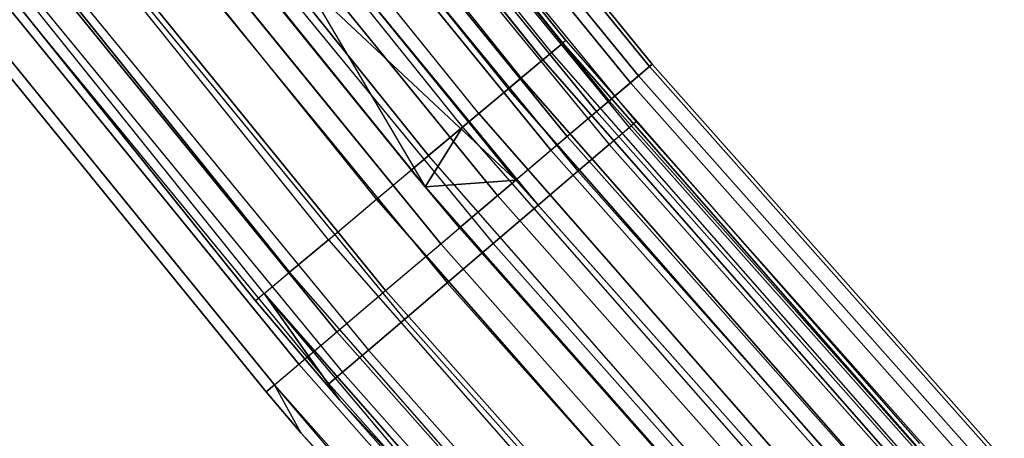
# Model space of a CAD drawing. Extents: x -175 to 175, y -175 to 175.
# Tile 30 of 130: x -98.08 to -88.38, y -81.7 to -77.58. Entities that reach past the tile are written whole.
import ezdxf

# ---------------------------------------------------------------- set-up
doc = ezdxf.new("R2010")
doc.units = 0
doc.header["$LTSCALE"] = 25.4
doc.layers.get('0').update_dxf_attribs({"linetype": 'CONTINUOUS'})

# ---------------------------------------------------------------- blocks, each defined once
blk = doc.blocks.new('SANTANA_PODLOGOWA_STL')
at = {"color": 0}
for p, q in [((-96.0057, -73.6678, 248.7203), (-92.701, -77.7854, 248.7203)), ((-96.0057, -73.6678, 248.7203), (-92.701, -77.7854, 248.7203)), ((-92.701, -77.7854, 2.2724), (-96.0057, -73.6678, 2.2724)), ((-92.701, -77.7854, 2.2724), (-96.0057, -73.6678, 2.2724)), ((-96.0355, -73.6907, 248.0513), (-92.7298, -77.8095, 248.0513)), ((-96.0355, -73.6907, 248.0513), (-92.7298, -77.8095, 248.0513)), ((-92.7298, -77.8095, 2.9414), (-96.0355, -73.6907, 2.9414)), ((-92.7298, -77.8095, 2.9414), (-96.0355, -73.6907, 2.9414)), ((-96.239, -73.8467, 247.4323), (-92.9262, -77.9743, 247.4323)), ((-96.239, -73.8467, 247.4323), (-92.9262, -77.9743, 247.4323)), ((-92.9262, -77.9743, 3.5604), (-96.239, -73.8467, 3.5604)), ((-92.9262, -77.9743, 3.5604), (-96.239, -73.8467, 3.5604)), ((-96.1529, -73.7807, 249.3641), (-92.8431, -77.9046, 249.3641)), ((-96.1529, -73.7807, 249.3641), (-92.8431, -77.9046, 249.3641)), ((-96.1529, -73.7807, 1.6286), (-92.8431, -77.9046, 1.6286)), ((-96.1529, -73.7807, 1.6286), (-92.8431, -77.9046, 1.6286)), ((-96.4605, -74.0167, 249.9106), (-93.1401, -78.1538, 249.9106)), ((-96.4605, -74.0167, 249.9106), (-93.1401, -78.1538, 249.9106)), ((-96.4605, -74.0167, 1.0821), (-93.1401, -78.1538, 1.0821)), ((-96.4605, -74.0167, 1.0821), (-93.1401, -78.1538, 1.0821)), ((-95.1715, -73.9879, 248.9841), (-91.8771, -78.0411, 248.9841)), ((-95.1715, -73.9879, 248.9841), (-91.8771, -78.0411, 248.9841)), ((-91.8771, -78.0411, 2.0086), (-95.1715, -73.9879, 2.0086)), ((-91.8771, -78.0411, 2.0086), (-95.1715, -73.9879, 2.0086)), ((-95.1431, -73.9658, 248.2513), (-91.8497, -78.0178, 248.2513)), ((-95.1431, -73.9658, 248.2513), (-91.8497, -78.0178, 248.2513)), ((-91.8497, -78.0178, 2.7414), (-95.1431, -73.9658, 2.7414)), ((-91.8497, -78.0178, 2.7414), (-95.1431, -73.9658, 2.7414)), ((-96.5932, -74.1185, 246.9327), (-93.2682, -78.2613, 246.9327)), ((-96.5932, -74.1185, 246.9327), (-93.2682, -78.2613, 246.9327)), ((-96.5932, -74.1185, 4.06), (-93.2682, -78.2613, 4.06)), ((-96.5932, -74.1185, 4.06), (-93.2682, -78.2613, 4.06)), ((-95.3667, -74.1396, 249.6749), (-92.0655, -78.2011, 249.6749)), ((-95.3667, -74.1396, 249.6749), (-92.0655, -78.2011, 249.6749)), ((-92.0655, -78.2011, 1.3179), (-95.3667, -74.1396, 1.3179)), ((-92.0655, -78.2011, 1.3179), (-95.3667, -74.1396, 1.3179)), ((-95.2839, -74.0752, 247.5396), (-91.9856, -78.1332, 247.5396)), ((-95.2839, -74.0752, 247.5396), (-91.9856, -78.1332, 247.5396)), ((-91.9856, -78.1332, 3.4531), (-95.2839, -74.0752, 3.4531)), ((-91.9856, -78.1332, 3.4531), (-95.2839, -74.0752, 3.4531)), ((-95.5816, -74.3067, 246.9104), (-92.273, -78.3774, 246.9104)), ((-95.5816, -74.3067, 246.9104), (-92.273, -78.3774, 246.9104)), ((-92.273, -78.3774, 4.0823), (-95.5816, -74.3067, 4.0823)), ((-92.273, -78.3774, 4.0823), (-95.5816, -74.3067, 4.0823)), ((-93.5587, -78.5051, 250.2983), (-96.894, -74.3494, 250.2983)), ((-93.5587, -78.5051, 250.2983), (-96.894, -74.3494, 250.2983)), ((-93.5587, -78.5051, 0.6944), (-96.894, -74.3494, 0.6944)), ((-93.5587, -78.5051, 0.6944), (-96.894, -74.3494, 0.6944)), ((-95.7117, -74.4078, 250.2641), (-92.3986, -78.4841, 250.2641)), ((-95.7117, -74.4078, 250.2641), (-92.3986, -78.4841, 250.2641)), ((-92.3986, -78.4841, 0.7286), (-95.7117, -74.4078, 0.7286)), ((-92.3986, -78.4841, 0.7286), (-95.7117, -74.4078, 0.7286)), ((-97.0584, -74.4755, 246.6086), (-93.7174, -78.6383, 246.6086)), ((-97.0584, -74.4755, 246.6086), (-93.7174, -78.6383, 246.6086)), ((-97.0584, -74.4755, 4.3841), (-93.7174, -78.6383, 4.3841)), ((-97.0584, -74.4755, 4.3841), (-93.7174, -78.6383, 4.3841)), ((-96.0108, -74.6403, 246.4177), (-92.6873, -78.7293, 246.4177)), ((-96.0108, -74.6403, 246.4177), (-92.6873, -78.7293, 246.4177)), ((-92.6873, -78.7293, 4.575), (-96.0108, -74.6403, 4.575)), ((-92.6873, -78.7293, 4.575), (-96.0108, -74.6403, 4.575)), ((-97.4048, -74.7413, 250.4838), (-94.0519, -78.9189, 250.4838)), ((-97.4048, -74.7413, 250.4838), (-94.0519, -78.9189, 250.4838)), ((-94.0519, -78.9189, 0.5089), (-97.4048, -74.7413, 0.5089)), ((-94.0519, -78.9189, 0.5089), (-97.4048, -74.7413, 0.5089)), ((-96.1769, -74.7695, 250.7012), (-92.8477, -78.8656, 250.7012)), ((-96.1769, -74.7695, 250.7012), (-92.8477, -78.8656, 250.7012)), ((-92.8477, -78.8656, 0.2916), (-96.1769, -74.7695, 0.2916)), ((-92.8477, -78.8656, 0.2916), (-96.1769, -74.7695, 0.2916)), ((-97.5825, -74.8777, 246.4964), (-94.2235, -79.0629, 246.4964)), ((-97.5825, -74.8777, 246.4964), (-94.2235, -79.0629, 246.4964)), ((-97.5825, -74.8777, 4.4964), (-94.0867, -79.2256, 4.9964)), ((-97.5825, -74.8777, 4.4964), (-94.0867, -79.2256, 4.9964)), ((-97.5825, -74.8777, 4.4964), (-94.2235, -79.0629, 4.4964)), ((-97.5825, -74.8777, 4.4964), (-94.2235, -79.0629, 4.4964)), ((-92.0091, -78.5832, 248.4964), (-95.0233, -74.9104, 248.4964)), ((-92.0091, -78.5832, 248.4964), (-95.0233, -74.9104, 248.4964)), ((-92.0091, -78.5832, 2.4964), (-95.0233, -74.9104, 2.4964)), ((-92.0091, -78.5832, 2.4964), (-95.0233, -74.9104, 2.4964)), ((-95.0931, -74.9654, 249.0859), (-92.0767, -78.6409, 249.0859)), ((-95.0931, -74.9654, 249.0859), (-92.0767, -78.6409, 249.0859)), ((-95.0931, -74.9654, 247.9068), (-92.0767, -78.6409, 247.9068)), ((-95.0931, -74.9654, 247.9068), (-92.0767, -78.6409, 247.9068)), ((-95.0931, -74.9654, 3.0859), (-92.0767, -78.6409, 3.0859)), ((-95.0931, -74.9654, 3.0859), (-92.0767, -78.6409, 3.0859)), ((-95.0931, -74.9654, 1.9068), (-92.0767, -78.6409, 1.9068)), ((-95.0931, -74.9654, 1.9068), (-92.0767, -78.6409, 1.9068)), ((-96.5344, -75.0474, 246.104), (-94.0867, -79.2256, 245.9964)), ((-96.5344, -75.0474, 246.104), (-94.0867, -79.2256, 245.9964)), ((-96.5344, -75.0474, 246.104), (-93.1928, -79.1587, 246.104)), ((-96.5344, -75.0474, 246.104), (-93.1928, -79.1587, 246.104)), ((-93.1928, -79.1587, 4.8887), (-96.5344, -75.0474, 4.8887)), ((-93.1928, -79.1587, 4.8887), (-96.5344, -75.0474, 4.8887)), ((-94.5644, -79.3489, 250.4462), (-97.9355, -75.1486, 250.4462)), ((-94.5644, -79.3489, 250.4462), (-97.9355, -75.1486, 250.4462)), ((-94.5644, -79.3489, 0.5465), (-97.9355, -75.1486, 0.5465)), ((-94.5644, -79.3489, 0.5465), (-97.9355, -75.1486, 0.5465)), ((-96.7223, -75.1935, 250.9483), (-93.3742, -79.3128, 250.9483)), ((-96.7223, -75.1935, 250.9483), (-93.3742, -79.3128, 250.9483)), ((-93.3742, -79.3128, 0.0444), (-96.7223, -75.1935, 0.0444)), ((-93.3742, -79.3128, 0.0444), (-96.7223, -75.1935, 0.0444)), ((-95.2963, -75.1255, 249.623), (-92.2734, -78.8089, 249.623)), ((-95.2963, -75.1255, 249.623), (-92.2734, -78.8089, 249.623)), ((-95.2963, -75.1255, 247.3697), (-92.2734, -78.8089, 247.3697)), ((-95.2963, -75.1255, 247.3697), (-92.2734, -78.8089, 247.3697)), ((-95.2963, -75.1255, 3.623), (-92.2734, -78.8089, 3.623)), ((-95.2963, -75.1255, 3.623), (-92.2734, -78.8089, 3.623)), ((-95.2963, -75.1255, 1.3697), (-92.2734, -78.8089, 1.3697)), ((-95.2963, -75.1255, 1.3697), (-92.2734, -78.8089, 1.3697)), ((-95.6147, -75.3766, 250.06), (-92.5817, -79.0723, 250.06)), ((-95.6147, -75.3766, 250.06), (-92.5817, -79.0723, 250.06)), ((-95.6147, -75.3766, 246.9327), (-92.5817, -79.0723, 246.9327)), ((-95.6147, -75.3766, 246.9327), (-92.5817, -79.0723, 246.9327)), ((-95.6147, -75.3766, 4.06), (-92.5817, -79.0723, 4.06)), ((-95.6147, -75.3766, 4.06), (-92.5817, -79.0723, 4.06)), ((-95.6147, -75.3766, 0.9327), (-92.5817, -79.0723, 0.9327)), ((-95.6147, -75.3766, 0.9327), (-92.5817, -79.0723, 0.9327)), ((-97.1073, -75.4928, 245.9964), (-94.2235, -79.0629, 246.4964)), ((-97.1073, -75.4928, 245.9964), (-94.2235, -79.0629, 246.4964)), ((-97.1073, -75.4928, 245.9964), (-94.0867, -79.2256, 245.9964)), ((-97.1073, -75.4928, 245.9964), (-94.0867, -79.2256, 245.9964)), ((-93.1928, -79.1587, 4.8887), (-97.1073, -75.4928, 4.9964)), ((-97.1073, -75.4928, 4.9964), (-94.0867, -79.2256, 4.9964)), ((-93.1928, -79.1587, 4.8887), (-97.1073, -75.4928, 4.9964)), ((-97.1073, -75.4928, 4.9964), (-94.0867, -79.2256, 4.9964)), ((-95.0386, -79.7468, 250.1898), (-98.4266, -75.5254, 250.1898)), ((-95.0386, -79.7468, 250.1898), (-98.4266, -75.5254, 250.1898)), ((-95.0386, -79.7468, 0.8029), (-98.4266, -75.5254, 0.8029)), ((-95.0386, -79.7468, 0.8029), (-98.4266, -75.5254, 0.8029)), ((-97.3008, -75.6432, 250.9843), (-93.9327, -79.7871, 250.9843)), ((-97.3008, -75.6432, 250.9843), (-93.9327, -79.7871, 250.9843)), ((-93.9327, -79.7871, 0.0084), (-97.3008, -75.6432, 0.0084)), ((-93.9327, -79.7871, 0.0084), (-97.3008, -75.6432, 0.0084)), ((-96.0202, -75.6962, 250.3581), (-92.9743, -79.4076, 250.3581)), ((-96.0202, -75.6962, 250.3581), (-92.9743, -79.4076, 250.3581)), ((-96.0202, -75.6962, 246.6346), (-92.9743, -79.4076, 246.6346)), ((-96.0202, -75.6962, 246.6346), (-92.9743, -79.4076, 246.6346)), ((-96.0202, -75.6962, 4.3581), (-92.9743, -79.4076, 4.3581)), ((-96.0202, -75.6962, 4.3581), (-92.9743, -79.4076, 4.3581)), ((-96.0202, -75.6962, 0.6346), (-92.9743, -79.4076, 0.6346)), ((-96.0202, -75.6962, 0.6346), (-92.9743, -79.4076, 0.6346)), ((-95.4213, -80.068, 249.7433), (-98.823, -75.8296, 249.7433)), ((-95.4213, -80.068, 249.7433), (-98.823, -75.8296, 249.7433)), ((-98.823, -75.8296, 1.2494), (-95.4213, -80.068, 1.2494)), ((-98.823, -75.8296, 1.2494), (-95.4213, -80.068, 1.2494)), ((-95.6696, -80.2763, 249.1569), (-99.0801, -76.0269, 249.1569)), ((-95.6696, -80.2763, 249.1569), (-99.0801, -76.0269, 249.1569)), ((-95.6696, -80.2763, 1.8358), (-99.0801, -76.0269, 1.8358)), ((-95.6696, -80.2763, 1.8358), (-99.0801, -76.0269, 1.8358)), ((-97.8627, -76.08, 250.8061), (-94.4751, -80.2479, 250.8061)), ((-97.8627, -76.08, 250.8061), (-94.4751, -80.2479, 250.8061)), ((-94.4751, -80.2479, 0.1867), (-97.8627, -76.08, 0.1867)), ((-94.4751, -80.2479, 0.1867), (-97.8627, -76.08, 0.1867)), ((-96.4766, -76.056, 250.4908), (-93.4163, -79.785, 250.4908)), ((-96.4766, -76.056, 250.4908), (-93.4163, -79.785, 250.4908)), ((-96.4766, -76.056, 246.502), (-93.4163, -79.785, 246.502)), ((-96.4766, -76.056, 246.502), (-93.4163, -79.785, 246.502)), ((-96.4766, -76.056, 4.4908), (-93.4163, -79.785, 4.4908)), ((-96.4766, -76.056, 4.4908), (-93.4163, -79.785, 4.4908)), ((-96.4766, -76.056, 0.5019), (-93.4163, -79.785, 0.5019)), ((-96.4766, -76.056, 0.5019), (-93.4163, -79.785, 0.5019)), ((-99.1692, -76.0952, 248.4964), (-95.7556, -80.3485, 248.4964)), ((-95.7556, -80.3485, 2.4963), (-99.1692, -76.0952, 2.4963)), ((-99.1692, -76.0952, 248.4964), (-95.7556, -80.3485, 248.4964)), ((-95.7556, -80.3485, 2.4963), (-99.1692, -76.0952, 2.4963)), ((-98.3595, -76.4662, 250.4289), (-94.9547, -80.6553, 250.4289)), ((-98.3595, -76.4662, 250.4289), (-94.9547, -80.6553, 250.4289)), ((-94.9547, -80.6553, 0.5638), (-98.3595, -76.4662, 0.5638)), ((-94.9547, -80.6553, 0.5638), (-98.3595, -76.4662, 0.5638)), ((-96.9435, -76.4241, 250.4462), (-93.8683, -80.1711, 250.4462)), ((-96.9435, -76.4241, 250.4462), (-93.8683, -80.1711, 250.4462)), ((-96.9435, -76.4241, 246.5465), (-93.8683, -80.1711, 246.5465)), ((-96.9435, -76.4241, 246.5465), (-93.8683, -80.1711, 246.5465)), ((-96.9435, -76.4241, 4.4462), (-93.8683, -80.1711, 4.4462)), ((-96.9435, -76.4241, 4.4462), (-93.8683, -80.1711, 4.4462)), ((-96.9435, -76.4241, 0.5465), (-93.8683, -80.1711, 0.5465)), ((-96.9435, -76.4241, 0.5465), (-93.8683, -80.1711, 0.5465)), ((-98.7484, -76.7686, 249.8853), (-95.3302, -80.9742, 249.8853)), ((-98.7484, -76.7686, 249.8853), (-95.3302, -80.9742, 249.8853)), ((-95.3302, -80.9742, 1.1074), (-98.7484, -76.7686, 1.1074)), ((-95.3302, -80.9742, 1.1074), (-98.7484, -76.7686, 1.1074)), ((-97.3793, -76.7677, 250.2284), (-94.2903, -80.5316, 250.2284)), ((-97.3793, -76.7677, 250.2284), (-94.2903, -80.5316, 250.2284)), ((-97.3793, -76.7677, 246.7643), (-94.2903, -80.5316, 246.7643)), ((-97.3793, -76.7677, 246.7643), (-94.2903, -80.5316, 246.7643)), ((-97.3793, -76.7677, 4.2284), (-94.2903, -80.5316, 4.2284)), ((-97.3793, -76.7677, 4.2284), (-94.2903, -80.5316, 4.2284)), ((-97.3793, -76.7677, 0.7643), (-94.2903, -80.5316, 0.7643)), ((-97.3793, -76.7677, 0.7643), (-94.2903, -80.5316, 0.7643)), ((-98.9961, -76.9611, 249.2221), (-95.5693, -81.1773, 249.2221)), ((-98.9961, -76.9611, 249.2221), (-95.5693, -81.1773, 249.2221)), ((-95.5693, -81.1773, 1.7706), (-98.9961, -76.9611, 1.7706)), ((-95.5693, -81.1773, 1.7706), (-98.9961, -76.9611, 1.7706)), ((-99.0811, -77.0272, 2.4963), (-95.6513, -81.247, 2.4963)), ((-95.6513, -81.247, 248.4964), (-99.0811, -77.0272, 248.4964)), ((-95.6513, -81.247, 248.4964), (-99.0811, -77.0272, 248.4964)), ((-99.0811, -77.0272, 2.4963), (-95.6513, -81.247, 2.4963)), ((-97.7453, -77.0562, 249.8567), (-94.6448, -80.8343, 249.8567)), ((-97.7453, -77.0562, 249.8567), (-94.6448, -80.8343, 249.8567)), ((-97.7453, -77.0562, 247.136), (-94.6448, -80.8343, 247.136)), ((-97.7453, -77.0562, 247.136), (-94.6448, -80.8343, 247.136)), ((-97.7453, -77.0562, 3.8567), (-94.6448, -80.8343, 3.8567)), ((-97.7453, -77.0562, 3.8567), (-94.6448, -80.8343, 3.8567)), ((-97.7453, -77.0562, 1.136), (-94.6448, -80.8343, 1.136)), ((-97.7453, -77.0562, 1.136), (-94.6448, -80.8343, 1.136)), ((-98.0091, -77.2641, 249.3641), (-94.9001, -81.0524, 249.3641)), ((-98.0091, -77.2641, 249.3641), (-94.9001, -81.0524, 249.3641)), ((-98.0091, -77.2641, 247.6286), (-94.9001, -81.0524, 247.6286)), ((-98.0091, -77.2641, 247.6286), (-94.9001, -81.0524, 247.6286)), ((-98.0091, -77.2641, 3.3641), (-94.9001, -81.0524, 3.3641)), ((-98.0091, -77.2641, 3.3641), (-94.9001, -81.0524, 3.3641)), ((-98.0091, -77.2641, 1.6286), (-94.9001, -81.0524, 1.6286)), ((-98.0091, -77.2641, 1.6286), (-94.9001, -81.0524, 1.6286)), ((-98.1471, -77.3729, 248.7944), (-95.0338, -81.1665, 248.7944)), ((-98.1471, -77.3729, 248.1983), (-95.0338, -81.1665, 248.1983)), ((-98.1471, -77.3729, 248.7944), (-95.0338, -81.1665, 248.7944)), ((-98.1471, -77.3729, 248.1983), (-95.0338, -81.1665, 248.1983)), ((-98.1471, -77.3729, 2.7944), (-95.0338, -81.1665, 2.7944)), ((-98.1471, -77.3729, 2.1983), (-95.0338, -81.1665, 2.1983)), ((-98.1471, -77.3729, 2.7944), (-95.0338, -81.1665, 2.7944)), ((-98.1471, -77.3729, 2.1983), (-95.0338, -81.1665, 2.1983)), ((-92.9262, -77.9743, 247.4323), (-92.7298, -77.8095, 248.0513)), ((-92.9262, -77.9743, 247.4323), (-92.7298, -77.8095, 248.0513)), ((-92.7298, -77.8095, 2.9414), (-92.9262, -77.9743, 3.5604)), ((-92.7298, -77.8095, 2.9414), (-92.9262, -77.9743, 3.5604)), ((-92.701, -77.7854, 248.7203), (-92.8431, -77.9046, 249.3641)), ((-92.701, -77.7854, 248.7203), (-92.8431, -77.9046, 249.3641)), ((-92.701, -77.7854, 2.2724), (-92.8431, -77.9046, 1.6286)), ((-92.701, -77.7854, 2.2724), (-92.8431, -77.9046, 1.6286)), ((-92.7298, -77.8095, 248.0513), (-92.701, -77.7854, 248.7203)), ((-92.7298, -77.8095, 248.0513), (-92.701, -77.7854, 248.7203)), ((-92.701, -77.7854, 2.2724), (-92.7298, -77.8095, 2.9414)), ((-92.701, -77.7854, 2.2724), (-92.7298, -77.8095, 2.9414)), ((-92.7298, -77.8095, 248.0513), (-89.2475, -81.7803, 248.0513)), ((-92.7298, -77.8095, 248.0513), (-89.2475, -81.7803, 248.0513)), ((-89.2475, -81.7803, 2.9414), (-92.7298, -77.8095, 2.9414)), ((-89.2475, -81.7803, 2.9414), (-92.7298, -77.8095, 2.9414)), ((-92.701, -77.7854, 248.7203), (-89.2198, -81.7549, 248.7203)), ((-92.701, -77.7854, 248.7203), (-89.2198, -81.7549, 248.7203)), ((-92.701, -77.7854, 2.2724), (-89.2198, -81.7549, 2.2724)), ((-92.701, -77.7854, 2.2724), (-89.2198, -81.7549, 2.2724)), ((-92.8431, -77.9046, 249.3641), (-93.1401, -78.1538, 249.9106)), ((-92.8431, -77.9046, 249.3641), (-93.1401, -78.1538, 249.9106)), ((-92.8431, -77.9046, 1.6286), (-93.1401, -78.1538, 1.0821)), ((-92.8431, -77.9046, 1.6286), (-93.1401, -78.1538, 1.0821)), ((-92.8431, -77.9046, 249.3641), (-89.3566, -81.8802, 249.3641)), ((-92.8431, -77.9046, 249.3641), (-89.3566, -81.8802, 249.3641)), ((-92.8431, -77.9046, 1.6286), (-89.3566, -81.8802, 1.6286)), ((-92.8431, -77.9046, 1.6286), (-89.3566, -81.8802, 1.6286)), ((-93.2682, -78.2613, 246.9327), (-92.9262, -77.9743, 247.4323)), ((-93.2682, -78.2613, 246.9327), (-92.9262, -77.9743, 247.4323)), ((-92.9262, -77.9743, 3.5604), (-93.2682, -78.2613, 4.06)), ((-92.9262, -77.9743, 3.5604), (-93.2682, -78.2613, 4.06)), ((-92.9262, -77.9743, 247.4323), (-89.4366, -81.9535, 247.4323)), ((-92.9262, -77.9743, 247.4323), (-89.4366, -81.9535, 247.4323)), ((-89.4366, -81.9535, 3.5604), (-92.9262, -77.9743, 3.5604)), ((-89.4366, -81.9535, 3.5604), (-92.9262, -77.9743, 3.5604)), ((-91.8497, -78.0178, 248.2513), (-91.9856, -78.1332, 247.5396)), ((-91.8497, -78.0178, 248.2513), (-91.9856, -78.1332, 247.5396)), ((-91.8497, -78.0178, 2.7414), (-91.9856, -78.1332, 3.4531)), ((-91.8497, -78.0178, 2.7414), (-91.9856, -78.1332, 3.4531)), ((-91.8771, -78.0411, 248.9841), (-91.8497, -78.0178, 248.2513)), ((-91.8771, -78.0411, 248.9841), (-91.8497, -78.0178, 248.2513)), ((-91.8771, -78.0411, 2.0086), (-91.8497, -78.0178, 2.7414)), ((-91.8771, -78.0411, 2.0086), (-91.8497, -78.0178, 2.7414)), ((-88.3838, -81.9234, 248.2513), (-91.8497, -78.0178, 248.2513)), ((-88.3838, -81.9234, 248.2513), (-91.8497, -78.0178, 248.2513)), ((-88.3838, -81.9234, 2.7414), (-91.8497, -78.0178, 2.7414)), ((-88.3838, -81.9234, 2.7414), (-91.8497, -78.0178, 2.7414)), ((-92.0655, -78.2011, 249.6749), (-91.8771, -78.0411, 248.9841)), ((-92.0655, -78.2011, 249.6749), (-91.8771, -78.0411, 248.9841)), ((-92.0655, -78.2011, 1.3179), (-91.8771, -78.0411, 2.0086)), ((-92.0655, -78.2011, 1.3179), (-91.8771, -78.0411, 2.0086)), ((-88.4102, -81.9479, 248.9841), (-91.8771, -78.0411, 248.9841)), ((-88.4102, -81.9479, 248.9841), (-91.8771, -78.0411, 248.9841)), ((-88.4102, -81.9479, 2.0086), (-91.8771, -78.0411, 2.0086)), ((-88.4102, -81.9479, 2.0086), (-91.8771, -78.0411, 2.0086)), ((-93.1401, -78.1538, 249.9106), (-93.5587, -78.5051, 250.2983)), ((-93.1401, -78.1538, 249.9106), (-93.5587, -78.5051, 250.2983)), ((-93.5587, -78.5051, 0.6944), (-93.1401, -78.1538, 1.0821)), ((-93.5587, -78.5051, 0.6944), (-93.1401, -78.1538, 1.0821)), ((-93.1401, -78.1538, 249.9106), (-89.6424, -82.1422, 249.9106)), ((-93.1401, -78.1538, 249.9106), (-89.6424, -82.1422, 249.9106)), ((-89.6424, -82.1422, 1.0821), (-93.1401, -78.1538, 1.0821)), ((-89.6424, -82.1422, 1.0821), (-93.1401, -78.1538, 1.0821)), ((-92.3986, -78.4841, 250.2641), (-92.0655, -78.2011, 249.6749)), ((-92.3986, -78.4841, 250.2641), (-92.0655, -78.2011, 249.6749)), ((-92.3986, -78.4841, 0.7286), (-92.0655, -78.2011, 1.3179)), ((-92.3986, -78.4841, 0.7286), (-92.0655, -78.2011, 1.3179)), ((-91.9856, -78.1332, 247.5396), (-92.273, -78.3774, 246.9104)), ((-91.9856, -78.1332, 247.5396), (-92.273, -78.3774, 246.9104)), ((-91.9856, -78.1332, 3.4531), (-92.273, -78.3774, 4.0823)), ((-91.9856, -78.1332, 3.4531), (-92.273, -78.3774, 4.0823)), ((-88.5915, -82.1159, 249.6749), (-92.0655, -78.2011, 249.6749)), ((-88.5915, -82.1159, 249.6749), (-92.0655, -78.2011, 249.6749)), ((-88.5915, -82.1159, 1.3179), (-92.0655, -78.2011, 1.3179)), ((-88.5915, -82.1159, 1.3179), (-92.0655, -78.2011, 1.3179)), ((-88.5146, -82.0446, 247.5396), (-91.9856, -78.1332, 247.5396)), ((-88.5146, -82.0446, 247.5396), (-91.9856, -78.1332, 247.5396)), ((-88.5146, -82.0446, 3.4531), (-91.9856, -78.1332, 3.4531)), ((-88.5146, -82.0446, 3.4531), (-91.9856, -78.1332, 3.4531)), ((-93.7174, -78.6383, 246.6086), (-93.2682, -78.2613, 246.9327)), ((-93.7174, -78.6383, 246.6086), (-93.2682, -78.2613, 246.9327)), ((-93.7174, -78.6383, 4.3841), (-93.2682, -78.2613, 4.06)), ((-93.7174, -78.6383, 4.3841), (-93.2682, -78.2613, 4.06)), ((-93.2682, -78.2613, 246.9327), (-89.7657, -82.2551, 246.9327)), ((-93.2682, -78.2613, 246.9327), (-89.7657, -82.2551, 246.9327)), ((-89.7657, -82.2551, 4.06), (-93.2682, -78.2613, 4.06)), ((-89.7657, -82.2551, 4.06), (-93.2682, -78.2613, 4.06)), ((-92.273, -78.3774, 246.9104), (-92.6873, -78.7293, 246.4177)), ((-92.273, -78.3774, 246.9104), (-92.6873, -78.7293, 246.4177)), ((-92.273, -78.3774, 4.0823), (-92.6873, -78.7293, 4.575)), ((-92.273, -78.3774, 4.0823), (-92.6873, -78.7293, 4.575)), ((-88.7912, -82.301, 246.9104), (-92.273, -78.3774, 246.9104)), ((-88.7912, -82.301, 246.9104), (-92.273, -78.3774, 246.9104)), ((-88.7912, -82.301, 4.0823), (-92.273, -78.3774, 4.0823)), ((-88.7912, -82.301, 4.0823), (-92.273, -78.3774, 4.0823)), ((-93.5587, -78.5051, 250.2983), (-94.0519, -78.9189, 250.4838)), ((-93.5587, -78.5051, 250.2983), (-94.0519, -78.9189, 250.4838)), ((-94.0519, -78.9189, 0.5089), (-93.5587, -78.5051, 0.6944)), ((-94.0519, -78.9189, 0.5089), (-93.5587, -78.5051, 0.6944)), ((-93.5587, -78.5051, 250.2983), (-90.0453, -82.5113, 250.2983)), ((-93.5587, -78.5051, 250.2983), (-90.0453, -82.5113, 250.2983)), ((-90.0453, -82.5113, 0.6944), (-93.5587, -78.5051, 0.6944)), ((-90.0453, -82.5113, 0.6944), (-93.5587, -78.5051, 0.6944)), ((-92.8477, -78.8656, 250.7012), (-92.3986, -78.4841, 250.2641)), ((-92.8477, -78.8656, 250.7012), (-92.3986, -78.4841, 250.2641)), ((-92.8477, -78.8656, 0.2916), (-92.3986, -78.4841, 0.7286)), ((-92.8477, -78.8656, 0.2916), (-92.3986, -78.4841, 0.7286)), ((-88.912, -82.413, 250.2641), (-92.3986, -78.4841, 250.2641)), ((-88.912, -82.413, 250.2641), (-92.3986, -78.4841, 250.2641)), ((-88.912, -82.413, 0.7286), (-92.3986, -78.4841, 0.7286)), ((-88.912, -82.413, 0.7286), (-92.3986, -78.4841, 0.7286)), ((-92.0767, -78.6409, 249.0859), (-92.0091, -78.5832, 248.4964)), ((-92.0767, -78.6409, 249.0859), (-92.0091, -78.5832, 248.4964)), ((-92.0767, -78.6409, 247.9068), (-92.0091, -78.5832, 248.4964)), ((-92.0767, -78.6409, 247.9068), (-92.0091, -78.5832, 248.4964)), ((-92.0767, -78.6409, 3.0859), (-92.0091, -78.5832, 2.4964)), ((-92.0767, -78.6409, 3.0859), (-92.0091, -78.5832, 2.4964)), ((-92.0767, -78.6409, 1.9068), (-92.0091, -78.5832, 2.4964)), ((-92.0767, -78.6409, 1.9068), (-92.0091, -78.5832, 2.4964)), ((-88.853, -82.1349, 248.4964), (-92.0091, -78.5832, 248.4964)), ((-88.853, -82.1349, 248.4964), (-92.0091, -78.5832, 248.4964)), ((-88.853, -82.1349, 2.4964), (-92.0091, -78.5832, 2.4964)), ((-88.853, -82.1349, 2.4964), (-92.0091, -78.5832, 2.4964)), ((-93.7174, -78.6383, 246.6086), (-94.2235, -79.0629, 246.4964)), ((-93.7174, -78.6383, 246.6086), (-94.2235, -79.0629, 246.4964)), ((-94.2235, -79.0629, 4.4964), (-93.7174, -78.6383, 4.3841)), ((-94.2235, -79.0629, 4.4964), (-93.7174, -78.6383, 4.3841)), ((-94.0867, -79.2256, 246.4964), (-93.7174, -78.6383, 246.6086)), ((-94.0867, -79.2256, 246.4964), (-93.7174, -78.6383, 246.6086)), ((-93.7174, -78.6383, 4.3841), (-94.0867, -79.2256, 4.4964)), ((-93.7174, -78.6383, 4.3841), (-94.0867, -79.2256, 4.4964)), ((-93.7174, -78.6383, 246.6086), (-90.1981, -82.6513, 246.6086)), ((-93.7174, -78.6383, 246.6086), (-90.1981, -82.6513, 246.6086)), ((-93.7174, -78.6383, 4.3841), (-90.1981, -82.6513, 4.3841)), ((-93.7174, -78.6383, 4.3841), (-90.1981, -82.6513, 4.3841)), ((-92.2734, -78.8089, 249.623), (-92.0767, -78.6409, 249.0859)), ((-92.2734, -78.8089, 249.623), (-92.0767, -78.6409, 249.0859)), ((-92.2734, -78.8089, 247.3697), (-92.0767, -78.6409, 247.9068)), ((-92.2734, -78.8089, 247.3697), (-92.0767, -78.6409, 247.9068)), ((-92.2734, -78.8089, 3.623), (-92.0767, -78.6409, 3.0859)), ((-92.2734, -78.8089, 3.623), (-92.0767, -78.6409, 3.0859)), ((-92.2734, -78.8089, 1.3697), (-92.0767, -78.6409, 1.9068)), ((-92.2734, -78.8089, 1.3697), (-92.0767, -78.6409, 1.9068)), ((-92.0767, -78.6409, 249.0859), (-88.9183, -82.1952, 249.0859)), ((-92.0767, -78.6409, 249.0859), (-88.9183, -82.1952, 249.0859)), ((-92.0767, -78.6409, 247.9068), (-88.9183, -82.1952, 247.9068)), ((-92.0767, -78.6409, 247.9068), (-88.9183, -82.1952, 247.9068)), ((-92.0767, -78.6409, 3.0859), (-88.9183, -82.1952, 3.0859)), ((-92.0767, -78.6409, 3.0859), (-88.9183, -82.1952, 3.0859)), ((-92.0767, -78.6409, 1.9068), (-88.9183, -82.1952, 1.9068)), ((-92.0767, -78.6409, 1.9068), (-88.9183, -82.1952, 1.9068)), ((-92.6873, -78.7293, 246.4177), (-93.1928, -79.1587, 246.104)), ((-92.6873, -78.7293, 246.4177), (-93.1928, -79.1587, 246.104)), ((-92.6873, -78.7293, 4.575), (-93.1928, -79.1587, 4.8887)), ((-92.6873, -78.7293, 4.575), (-93.1928, -79.1587, 4.8887)), ((-89.1899, -82.6705, 246.4177), (-92.6873, -78.7293, 246.4177)), ((-89.1899, -82.6705, 246.4177), (-92.6873, -78.7293, 246.4177)), ((-89.1899, -82.6705, 4.575), (-92.6873, -78.7293, 4.575)), ((-89.1899, -82.6705, 4.575), (-92.6873, -78.7293, 4.575)), ((-93.3742, -79.3128, 250.9483), (-92.8477, -78.8656, 250.7012)), ((-93.3742, -79.3128, 250.9483), (-92.8477, -78.8656, 250.7012)), ((-93.3742, -79.3128, 0.0444), (-92.8477, -78.8656, 0.2916)), ((-93.3742, -79.3128, 0.0444), (-92.8477, -78.8656, 0.2916)), ((-89.3442, -82.8136, 250.7012), (-92.8477, -78.8656, 250.7012)), ((-89.3442, -82.8136, 250.7012), (-92.8477, -78.8656, 250.7012)), ((-89.3442, -82.8136, 0.2916), (-92.8477, -78.8656, 0.2916)), ((-89.3442, -82.8136, 0.2916), (-92.8477, -78.8656, 0.2916)), ((-92.5817, -79.0723, 250.06), (-92.2734, -78.8089, 249.623)), ((-92.5817, -79.0723, 250.06), (-92.2734, -78.8089, 249.623)), ((-92.2734, -78.8089, 247.3697), (-92.5817, -79.0723, 246.9327)), ((-92.2734, -78.8089, 247.3697), (-92.5817, -79.0723, 246.9327)), ((-92.5817, -79.0723, 4.06), (-92.2734, -78.8089, 3.623)), ((-92.5817, -79.0723, 4.06), (-92.2734, -78.8089, 3.623)), ((-92.2734, -78.8089, 1.3697), (-92.5817, -79.0723, 0.9327)), ((-92.2734, -78.8089, 1.3697), (-92.5817, -79.0723, 0.9327)), ((-92.2734, -78.8089, 249.623), (-89.1082, -82.3708, 249.623)), ((-92.2734, -78.8089, 249.623), (-89.1082, -82.3708, 249.623)), ((-92.2734, -78.8089, 247.3697), (-89.1082, -82.3708, 247.3697)), ((-92.2734, -78.8089, 247.3697), (-89.1082, -82.3708, 247.3697)), ((-92.2734, -78.8089, 3.623), (-89.1082, -82.3708, 3.623)), ((-92.2734, -78.8089, 3.623), (-89.1082, -82.3708, 3.623)), ((-92.2734, -78.8089, 1.3697), (-89.1082, -82.3708, 1.3697)), ((-92.2734, -78.8089, 1.3697), (-89.1082, -82.3708, 1.3697)), ((-94.5644, -79.3489, 250.4462), (-94.0519, -78.9189, 250.4838)), ((-94.5644, -79.3489, 250.4462), (-94.0519, -78.9189, 250.4838)), ((-94.5644, -79.3489, 0.5465), (-94.0519, -78.9189, 0.5089)), ((-94.5644, -79.3489, 0.5465), (-94.0519, -78.9189, 0.5089)), ((-90.52, -82.9463, 250.4838), (-94.0519, -78.9189, 250.4838)), ((-90.52, -82.9463, 250.4838), (-94.0519, -78.9189, 250.4838)), ((-90.52, -82.9463, 0.5089), (-94.0519, -78.9189, 0.5089)), ((-90.52, -82.9463, 0.5089), (-94.0519, -78.9189, 0.5089)), ((-94.2235, -79.0629, 246.4964), (-94.0867, -79.2256, 246.4964)), ((-94.0867, -79.2256, 245.9964), (-94.2235, -79.0629, 246.4964)), ((-94.0867, -79.2256, 245.9964), (-94.2235, -79.0629, 246.4964)), ((-94.2235, -79.0629, 246.4964), (-94.0867, -79.2256, 246.4964)), ((-94.2235, -79.0629, 4.4964), (-94.0867, -79.2256, 4.9964)), ((-94.2235, -79.0629, 4.4964), (-94.0867, -79.2256, 4.9964)), ((-94.2235, -79.0629, 4.4964), (-94.0867, -79.2256, 4.4964)), ((-94.2235, -79.0629, 4.4964), (-94.0867, -79.2256, 4.4964)), ((-92.9743, -79.4076, 250.3581), (-92.5817, -79.0723, 250.06)), ((-92.9743, -79.4076, 250.3581), (-92.5817, -79.0723, 250.06)), ((-92.5817, -79.0723, 246.9327), (-92.9743, -79.4076, 246.6346)), ((-92.5817, -79.0723, 246.9327), (-92.9743, -79.4076, 246.6346)), ((-92.9743, -79.4076, 4.3581), (-92.5817, -79.0723, 4.06)), ((-92.9743, -79.4076, 4.3581), (-92.5817, -79.0723, 4.06)), ((-92.5817, -79.0723, 0.9327), (-92.9743, -79.4076, 0.6346)), ((-92.5817, -79.0723, 0.9327), (-92.9743, -79.4076, 0.6346)), ((-92.5817, -79.0723, 250.06), (-89.406, -82.646, 250.06)), ((-92.5817, -79.0723, 250.06), (-89.406, -82.646, 250.06)), ((-92.5817, -79.0723, 246.9327), (-89.406, -82.646, 246.9327)), ((-92.5817, -79.0723, 246.9327), (-89.406, -82.646, 246.9327)), ((-92.5817, -79.0723, 4.06), (-89.406, -82.646, 4.06)), ((-92.5817, -79.0723, 4.06), (-89.406, -82.646, 4.06)), ((-92.5817, -79.0723, 0.9327), (-89.406, -82.646, 0.9327)), ((-92.5817, -79.0723, 0.9327), (-89.406, -82.646, 0.9327)), ((-94.0867, -79.2256, 245.9964), (-93.1928, -79.1587, 246.104)), ((-94.0867, -79.2256, 245.9964), (-93.1928, -79.1587, 246.104)), ((-93.1928, -79.1587, 4.8887), (-94.0867, -79.2256, 4.9964)), ((-93.1928, -79.1587, 4.8887), (-94.0867, -79.2256, 4.9964)), ((-93.1928, -79.1587, 246.104), (-93.7459, -79.6285, 245.9964)), ((-93.1928, -79.1587, 246.104), (-93.7459, -79.6285, 245.9964)), ((-93.7459, -79.6285, 4.9964), (-93.1928, -79.1587, 4.8887)), ((-93.7459, -79.6285, 4.9964), (-93.1928, -79.1587, 4.8887)), ((-89.6763, -83.1214, 246.104), (-93.1928, -79.1587, 246.104)), ((-89.6763, -83.1214, 246.104), (-93.1928, -79.1587, 246.104)), ((-89.6763, -83.1214, 4.8887), (-93.1928, -79.1587, 4.8887)), ((-89.6763, -83.1214, 4.8887), (-93.1928, -79.1587, 4.8887)), ((-94.0867, -79.2256, 246.4964), (-90.6851, -83.0976, 246.4964)), ((-94.0867, -79.2256, 245.9964), (-94.0867, -79.2256, 246.4964)), ((-94.0867, -79.2256, 245.9964), (-94.0867, -79.2256, 246.4964)), ((-94.0867, -79.2256, 245.9964), (-93.7459, -79.6285, 245.9964)), ((-93.7459, -79.6285, 245.9964), (-94.0867, -79.2256, 246.4964)), ((-93.7459, -79.6285, 245.9964), (-94.0867, -79.2256, 246.4964)), ((-94.0867, -79.2256, 246.4964), (-90.6851, -83.0976, 246.4964)), ((-94.0867, -79.2256, 245.9964), (-93.7459, -79.6285, 245.9964)), ((-94.0867, -79.2256, 4.9964), (-93.7459, -79.6285, 4.9964)), ((-94.0867, -79.2256, 4.9964), (-93.7459, -79.6285, 4.9964)), ((-94.0867, -79.2256, 4.9964), (-94.0867, -79.2256, 4.4964)), ((-94.0867, -79.2256, 4.4964), (-93.7459, -79.6285, 4.9964)), ((-94.0867, -79.2256, 4.9964), (-94.0867, -79.2256, 4.4964)), ((-94.0867, -79.2256, 4.4964), (-93.7459, -79.6285, 4.9964)), ((-94.0867, -79.2256, 4.4964), (-90.2085, -83.6147, 4.9964)), ((-94.0867, -79.2256, 4.4964), (-90.2085, -83.6147, 4.9964)), ((-94.0867, -79.2256, 4.4964), (-90.6851, -83.0976, 4.4964)), ((-94.0867, -79.2256, 4.4964), (-90.6851, -83.0976, 4.4964)), ((-95.0386, -79.7468, 250.1898), (-94.5644, -79.3489, 250.4462)), ((-95.0386, -79.7468, 250.1898), (-94.5644, -79.3489, 250.4462)), ((-95.0386, -79.7468, 0.8029), (-94.5644, -79.3489, 0.5465)), ((-95.0386, -79.7468, 0.8029), (-94.5644, -79.3489, 0.5465)), ((-94.5644, -79.3489, 250.4462), (-91.0132, -83.3983, 250.4462)), ((-94.5644, -79.3489, 250.4462), (-91.0132, -83.3983, 250.4462)), ((-91.0132, -83.3983, 0.5465), (-94.5644, -79.3489, 0.5465)), ((-91.0132, -83.3983, 0.5465), (-94.5644, -79.3489, 0.5465)), ((-93.9327, -79.7871, 250.9843), (-93.3742, -79.3128, 250.9483)), ((-93.9327, -79.7871, 250.9843), (-93.3742, -79.3128, 250.9483)), ((-93.9327, -79.7871, 0.0084), (-93.3742, -79.3128, 0.0444)), ((-93.9327, -79.7871, 0.0084), (-93.3742, -79.3128, 0.0444)), ((-89.8508, -83.2832, 250.9483), (-93.3742, -79.3128, 250.9483)), ((-89.8508, -83.2832, 250.9483), (-93.3742, -79.3128, 250.9483)), ((-89.8508, -83.2832, 0.0444), (-93.3742, -79.3128, 0.0444)), ((-89.8508, -83.2832, 0.0444), (-93.3742, -79.3128, 0.0444)), ((-93.4163, -79.785, 250.4908), (-92.9743, -79.4076, 250.3581)), ((-93.4163, -79.785, 250.4908), (-92.9743, -79.4076, 250.3581)), ((-92.9743, -79.4076, 246.6346), (-93.4163, -79.785, 246.502)), ((-92.9743, -79.4076, 246.6346), (-93.4163, -79.785, 246.502)), ((-93.4163, -79.785, 4.4908), (-92.9743, -79.4076, 4.3581)), ((-93.4163, -79.785, 4.4908), (-92.9743, -79.4076, 4.3581)), ((-92.9743, -79.4076, 0.6346), (-93.4163, -79.785, 0.5019)), ((-92.9743, -79.4076, 0.6346), (-93.4163, -79.785, 0.5019)), ((-92.9743, -79.4076, 250.3581), (-89.7851, -82.9965, 250.3581)), ((-92.9743, -79.4076, 250.3581), (-89.7851, -82.9965, 250.3581)), ((-92.9743, -79.4076, 246.6346), (-89.7851, -82.9965, 246.6346)), ((-92.9743, -79.4076, 246.6346), (-89.7851, -82.9965, 246.6346)), ((-92.9743, -79.4076, 4.3581), (-89.7851, -82.9965, 4.3581)), ((-92.9743, -79.4076, 4.3581), (-89.7851, -82.9965, 4.3581)), ((-92.9743, -79.4076, 0.6346), (-89.7851, -82.9965, 0.6346)), ((-92.9743, -79.4076, 0.6346), (-89.7851, -82.9965, 0.6346)), ((-93.7459, -79.6285, 245.9964), (-90.6851, -83.0976, 246.4964)), ((-93.7459, -79.6285, 245.9964), (-90.6851, -83.0976, 246.4964)), ((-93.7459, -79.6285, 245.9964), (-90.2085, -83.6147, 245.9964)), ((-93.7459, -79.6285, 245.9964), (-90.2085, -83.6147, 245.9964)), ((-93.7459, -79.6285, 4.9964), (-90.2085, -83.6147, 4.9964)), ((-93.7459, -79.6285, 4.9964), (-90.2085, -83.6147, 4.9964)), ((-95.4213, -80.068, 249.7433), (-95.0386, -79.7468, 250.1898)), ((-95.4213, -80.068, 249.7433), (-95.0386, -79.7468, 250.1898)), ((-95.0386, -79.7468, 0.8029), (-95.4213, -80.068, 1.2494)), ((-95.0386, -79.7468, 0.8029), (-95.4213, -80.068, 1.2494)), ((-95.0386, -79.7468, 250.1898), (-91.4696, -83.8165, 250.1898)), ((-95.0386, -79.7468, 250.1898), (-91.4696, -83.8165, 250.1898)), ((-95.0386, -79.7468, 0.8029), (-91.4696, -83.8165, 0.8029)), ((-95.0386, -79.7468, 0.8029), (-91.4696, -83.8165, 0.8029)), ((-94.4751, -80.2479, 250.8061), (-93.9327, -79.7871, 250.9843)), ((-94.4751, -80.2479, 250.8061), (-93.9327, -79.7871, 250.9843)), ((-94.4751, -80.2479, 0.1867), (-93.9327, -79.7871, 0.0084)), ((-94.4751, -80.2479, 0.1867), (-93.9327, -79.7871, 0.0084)), ((-90.3882, -83.7813, 250.9843), (-93.9327, -79.7871, 250.9843)), ((-90.3882, -83.7813, 250.9843), (-93.9327, -79.7871, 250.9843)), ((-90.3882, -83.7813, 0.0084), (-93.9327, -79.7871, 0.0084)), ((-90.3882, -83.7813, 0.0084), (-93.9327, -79.7871, 0.0084)), ((-93.8683, -80.1711, 250.4462), (-93.4163, -79.785, 250.4908)), ((-93.8683, -80.1711, 250.4462), (-93.4163, -79.785, 250.4908)), ((-93.4163, -79.785, 246.502), (-93.8683, -80.1711, 246.5465)), ((-93.4163, -79.785, 246.502), (-93.8683, -80.1711, 246.5465)), ((-93.8683, -80.1711, 4.4462), (-93.4163, -79.785, 4.4908)), ((-93.8683, -80.1711, 4.4462), (-93.4163, -79.785, 4.4908)), ((-93.4163, -79.785, 0.5019), (-93.8683, -80.1711, 0.5465)), ((-93.4163, -79.785, 0.5019), (-93.8683, -80.1711, 0.5465)), ((-93.4163, -79.785, 250.4908), (-90.2119, -83.391, 250.4908)), ((-93.4163, -79.785, 250.4908), (-90.2119, -83.391, 250.4908)), ((-93.4163, -79.785, 246.502), (-90.2119, -83.391, 246.502)), ((-93.4163, -79.785, 246.502), (-90.2119, -83.391, 246.502)), ((-93.4163, -79.785, 4.4908), (-90.2119, -83.391, 4.4908)), ((-93.4163, -79.785, 4.4908), (-90.2119, -83.391, 4.4908)), ((-93.4163, -79.785, 0.5019), (-90.2119, -83.391, 0.5019)), ((-93.4163, -79.785, 0.5019), (-90.2119, -83.391, 0.5019)), ((-95.6696, -80.2763, 249.1569), (-95.4213, -80.068, 249.7433)), ((-95.6696, -80.2763, 249.1569), (-95.4213, -80.068, 249.7433)), ((-95.6696, -80.2763, 1.8358), (-95.4213, -80.068, 1.2494)), ((-95.6696, -80.2763, 1.8358), (-95.4213, -80.068, 1.2494)), ((-91.838, -84.154, 249.7433), (-95.4213, -80.068, 249.7433)), ((-91.838, -84.154, 249.7433), (-95.4213, -80.068, 249.7433)), ((-91.838, -84.154, 1.2494), (-95.4213, -80.068, 1.2494)), ((-91.838, -84.154, 1.2494), (-95.4213, -80.068, 1.2494)), ((-94.9547, -80.6553, 250.4289), (-94.4751, -80.2479, 250.8061)), ((-94.9547, -80.6553, 250.4289), (-94.4751, -80.2479, 250.8061)), ((-94.9547, -80.6553, 0.5638), (-94.4751, -80.2479, 0.1867)), ((-94.9547, -80.6553, 0.5638), (-94.4751, -80.2479, 0.1867)), ((-90.9102, -84.2651, 250.8061), (-94.4751, -80.2479, 250.8061)), ((-90.9102, -84.2651, 250.8061), (-94.4751, -80.2479, 250.8061)), ((-90.9102, -84.2651, 0.1867), (-94.4751, -80.2479, 0.1867)), ((-90.9102, -84.2651, 0.1867), (-94.4751, -80.2479, 0.1867)), ((-94.2903, -80.5316, 250.2284), (-93.8683, -80.1711, 250.4462)), ((-94.2903, -80.5316, 250.2284), (-93.8683, -80.1711, 250.4462)), ((-93.8683, -80.1711, 246.5465), (-94.2903, -80.5316, 246.7643)), ((-93.8683, -80.1711, 246.5465), (-94.2903, -80.5316, 246.7643)), ((-94.2903, -80.5316, 4.2284), (-93.8683, -80.1711, 4.4462)), ((-94.2903, -80.5316, 4.2284), (-93.8683, -80.1711, 4.4462)), ((-93.8683, -80.1711, 0.5465), (-94.2903, -80.5316, 0.7643)), ((-93.8683, -80.1711, 0.5465), (-94.2903, -80.5316, 0.7643)), ((-93.8683, -80.1711, 250.4462), (-90.6485, -83.7946, 250.4462)), ((-93.8683, -80.1711, 250.4462), (-90.6485, -83.7946, 250.4462)), ((-93.8683, -80.1711, 246.5465), (-90.6485, -83.7946, 246.5465)), ((-93.8683, -80.1711, 246.5465), (-90.6485, -83.7946, 246.5465)), ((-93.8683, -80.1711, 4.4462), (-90.6485, -83.7946, 4.4462)), ((-93.8683, -80.1711, 4.4462), (-90.6485, -83.7946, 4.4462)), ((-93.8683, -80.1711, 0.5465), (-90.6485, -83.7946, 0.5465)), ((-93.8683, -80.1711, 0.5465), (-90.6485, -83.7946, 0.5465)), ((-95.6696, -80.2763, 249.1569), (-95.7556, -80.3485, 248.4964)), ((-95.6696, -80.2763, 249.1569), (-95.7556, -80.3485, 248.4964)), ((-95.6696, -80.2763, 1.8358), (-95.7556, -80.3485, 2.4963)), ((-95.6696, -80.2763, 1.8358), (-95.7556, -80.3485, 2.4963)), ((-95.7556, -80.3485, 248.4964), (-95.7556, -80.3485, 2.4963)), ((-95.7556, -80.3485, 248.4964), (-95.7556, -80.3485, 2.4963)), ((-95.7556, -80.3485, 248.4964), (-94.9256, -81.3273, 248.4964)), ((-94.9256, -81.3273, 2.4963), (-95.7556, -80.3485, 2.4963)), ((-95.7556, -80.3485, 248.4964), (-94.9256, -81.3273, 248.4964)), ((-94.9256, -81.3273, 2.4963), (-95.7556, -80.3485, 2.4963)), ((-92.0769, -84.373, 249.1569), (-95.6696, -80.2763, 249.1569)), ((-92.1597, -84.4488, 248.4964), (-95.6696, -80.2763, 249.1569)), ((-92.0769, -84.373, 249.1569), (-95.6696, -80.2763, 249.1569)), ((-92.1597, -84.4488, 248.4964), (-95.6696, -80.2763, 249.1569)), ((-94.9256, -81.3273, 248.4964), (-95.6696, -80.2763, 249.1569)), ((-94.9256, -81.3273, 248.4964), (-95.6696, -80.2763, 249.1569)), ((-95.6696, -80.2763, 1.8358), (-92.0769, -84.373, 1.8358)), ((-95.6696, -80.2763, 1.8358), (-92.0769, -84.373, 1.8358)), ((-95.6696, -80.2763, 1.8358), (-94.9256, -81.3273, 2.4963)), ((-95.6696, -80.2763, 1.8358), (-94.9256, -81.3273, 2.4963)), ((-94.6448, -80.8343, 249.8567), (-94.2903, -80.5316, 250.2284)), ((-94.6448, -80.8343, 249.8567), (-94.2903, -80.5316, 250.2284)), ((-94.2903, -80.5316, 246.7643), (-94.6448, -80.8343, 247.136)), ((-94.2903, -80.5316, 246.7643), (-94.6448, -80.8343, 247.136)), ((-94.6448, -80.8343, 3.8567), (-94.2903, -80.5316, 4.2284)), ((-94.6448, -80.8343, 3.8567), (-94.2903, -80.5316, 4.2284)), ((-94.2903, -80.5316, 0.7643), (-94.6448, -80.8343, 1.136)), ((-94.2903, -80.5316, 0.7643), (-94.6448, -80.8343, 1.136)), ((-94.2903, -80.5316, 250.2284), (-91.056, -84.1713, 250.2284)), ((-94.2903, -80.5316, 250.2284), (-91.056, -84.1713, 250.2284)), ((-94.2903, -80.5316, 246.7643), (-91.056, -84.1713, 246.7643)), ((-94.2903, -80.5316, 246.7643), (-91.056, -84.1713, 246.7643)), ((-94.2903, -80.5316, 4.2284), (-91.056, -84.1713, 4.2284)), ((-94.2903, -80.5316, 4.2284), (-91.056, -84.1713, 4.2284)), ((-94.2903, -80.5316, 0.7643), (-91.056, -84.1713, 0.7643)), ((-94.2903, -80.5316, 0.7643), (-91.056, -84.1713, 0.7643)), ((-95.3302, -80.9742, 249.8853), (-94.9547, -80.6553, 250.4289)), ((-95.3302, -80.9742, 249.8853), (-94.9547, -80.6553, 250.4289)), ((-95.3302, -80.9742, 1.1074), (-94.9547, -80.6553, 0.5638)), ((-95.3302, -80.9742, 1.1074), (-94.9547, -80.6553, 0.5638)), ((-91.3717, -84.6929, 250.4289), (-94.9547, -80.6553, 250.4289)), ((-91.3717, -84.6929, 250.4289), (-94.9547, -80.6553, 250.4289)), ((-91.3717, -84.6929, 0.5638), (-94.9547, -80.6553, 0.5638)), ((-91.3717, -84.6929, 0.5638), (-94.9547, -80.6553, 0.5638)), ((-94.9001, -81.0524, 249.3641), (-94.6448, -80.8343, 249.8567)), ((-94.9001, -81.0524, 249.3641), (-94.6448, -80.8343, 249.8567)), ((-94.6448, -80.8343, 247.136), (-94.9001, -81.0524, 247.6286)), ((-94.6448, -80.8343, 247.136), (-94.9001, -81.0524, 247.6286)), ((-94.9001, -81.0524, 3.3641), (-94.6448, -80.8343, 3.8567)), ((-94.9001, -81.0524, 3.3641), (-94.6448, -80.8343, 3.8567)), ((-94.6448, -80.8343, 1.136), (-94.9001, -81.0524, 1.6286)), ((-94.6448, -80.8343, 1.136), (-94.9001, -81.0524, 1.6286)), ((-94.6448, -80.8343, 249.8567), (-91.3983, -84.4877, 249.8567)), ((-94.6448, -80.8343, 249.8567), (-91.3983, -84.4877, 249.8567)), ((-94.6448, -80.8343, 247.136), (-91.3983, -84.4877, 247.136)), ((-94.6448, -80.8343, 247.136), (-91.3983, -84.4877, 247.136)), ((-94.6448, -80.8343, 3.8567), (-91.3983, -84.4877, 3.8567)), ((-94.6448, -80.8343, 3.8567), (-91.3983, -84.4877, 3.8567)), ((-94.6448, -80.8343, 1.136), (-91.3983, -84.4877, 1.136)), ((-94.6448, -80.8343, 1.136), (-91.3983, -84.4877, 1.136)), ((-95.5693, -81.1773, 249.2221), (-95.3302, -80.9742, 249.8853)), ((-95.5693, -81.1773, 249.2221), (-95.3302, -80.9742, 249.8853)), ((-95.5693, -81.1773, 1.7706), (-95.3302, -80.9742, 1.1074)), ((-95.5693, -81.1773, 1.7706), (-95.3302, -80.9742, 1.1074)), ((-91.733, -85.0278, 249.8853), (-95.3302, -80.9742, 249.8853)), ((-91.733, -85.0278, 249.8853), (-95.3302, -80.9742, 249.8853)), ((-91.733, -85.0278, 1.1074), (-95.3302, -80.9742, 1.1074)), ((-91.733, -85.0278, 1.1074), (-95.3302, -80.9742, 1.1074)), ((-95.0338, -81.1665, 248.7944), (-94.9001, -81.0524, 249.3641)), ((-95.0338, -81.1665, 248.7944), (-94.9001, -81.0524, 249.3641)), ((-94.9001, -81.0524, 247.6286), (-95.0338, -81.1665, 248.1983)), ((-94.9001, -81.0524, 247.6286), (-95.0338, -81.1665, 248.1983)), ((-95.0338, -81.1665, 2.7944), (-94.9001, -81.0524, 3.3641)), ((-95.0338, -81.1665, 2.7944), (-94.9001, -81.0524, 3.3641)), ((-94.9001, -81.0524, 1.6286), (-95.0338, -81.1665, 2.1983)), ((-94.9001, -81.0524, 1.6286), (-95.0338, -81.1665, 2.1983)), ((-94.9001, -81.0524, 249.3641), (-91.6449, -84.7157, 249.3641)), ((-94.9001, -81.0524, 249.3641), (-91.6449, -84.7157, 249.3641)), ((-94.9001, -81.0524, 247.6286), (-91.6449, -84.7157, 247.6286)), ((-94.9001, -81.0524, 247.6286), (-91.6449, -84.7157, 247.6286)), ((-94.9001, -81.0524, 3.3641), (-91.6449, -84.7157, 3.3641)), ((-94.9001, -81.0524, 3.3641), (-91.6449, -84.7157, 3.3641)), ((-94.9001, -81.0524, 1.6286), (-91.6449, -84.7157, 1.6286)), ((-94.9001, -81.0524, 1.6286), (-91.6449, -84.7157, 1.6286)), ((-95.6513, -81.247, 248.4964), (-95.5693, -81.1773, 249.2221)), ((-95.6513, -81.247, 248.4964), (-95.5693, -81.1773, 249.2221)), ((-95.5693, -81.1773, 1.7706), (-95.6513, -81.247, 2.4963)), ((-95.5693, -81.1773, 1.7706), (-95.6513, -81.247, 2.4963)), ((-95.3053, -81.6526, 248.4964), (-95.5693, -81.1773, 249.2221)), ((-95.3053, -81.6526, 248.4964), (-95.5693, -81.1773, 249.2221)), ((-91.9631, -85.241, 249.2221), (-95.5693, -81.1773, 249.2221)), ((-91.9631, -85.241, 249.2221), (-95.5693, -81.1773, 249.2221)), ((-91.9631, -85.241, 1.7706), (-95.5693, -81.1773, 1.7706)), ((-92.042, -85.3142, 2.4963), (-95.5693, -81.1773, 1.7706)), ((-91.9631, -85.241, 1.7706), (-95.5693, -81.1773, 1.7706)), ((-92.042, -85.3142, 2.4963), (-95.5693, -81.1773, 1.7706)), ((-95.3053, -81.6526, 2.4963), (-95.5693, -81.1773, 1.7706)), ((-95.3053, -81.6526, 2.4963), (-95.5693, -81.1773, 1.7706)), ((-95.0338, -81.1665, 248.7944), (-91.7739, -84.8349, 248.7944)), ((-95.0338, -81.1665, 248.1983), (-95.0338, -81.1665, 248.7944)), ((-95.0338, -81.1665, 248.1983), (-91.7739, -84.8349, 248.1983)), ((-95.0338, -81.1665, 248.7944), (-91.7739, -84.8349, 248.7944)), ((-95.0338, -81.1665, 248.1983), (-95.0338, -81.1665, 248.7944)), ((-95.0338, -81.1665, 248.1983), (-91.7739, -84.8349, 248.1983)), ((-95.0338, -81.1665, 2.7944), (-91.7739, -84.8349, 2.7944)), ((-95.0338, -81.1665, 2.1983), (-95.0338, -81.1665, 2.7944)), ((-95.0338, -81.1665, 2.1983), (-91.7739, -84.8349, 2.1983)), ((-95.0338, -81.1665, 2.7944), (-91.7739, -84.8349, 2.7944)), ((-95.0338, -81.1665, 2.1983), (-95.0338, -81.1665, 2.7944)), ((-95.0338, -81.1665, 2.1983), (-91.7739, -84.8349, 2.1983)), ((-95.6513, -81.247, 2.4963), (-95.6513, -81.247, 248.4964)), ((-95.6513, -81.247, 2.4963), (-95.6513, -81.247, 248.4964)), ((-95.6513, -81.247, 2.4963), (-95.3053, -81.6526, 2.4963)), ((-95.3053, -81.6526, 248.4964), (-95.6513, -81.247, 248.4964)), ((-95.3053, -81.6526, 248.4964), (-95.6513, -81.247, 248.4964)), ((-95.6513, -81.247, 2.4963), (-95.3053, -81.6526, 2.4963)), ((-94.9256, -81.3273, 248.4964), (-94.9256, -81.3273, 2.4963)), ((-94.9256, -81.3273, 248.4964), (-94.9256, -81.3273, 2.4963)), ((-94.9256, -81.3273, 248.4964), (-92.1597, -84.4488, 248.4964)), ((-92.1597, -84.4488, 2.4963), (-94.9256, -81.3273, 2.4963)), ((-94.9256, -81.3273, 248.4964), (-92.1597, -84.4488, 248.4964)), ((-92.0769, -84.373, 1.8358), (-94.9256, -81.3273, 2.4963)), ((-92.1597, -84.4488, 2.4963), (-94.9256, -81.3273, 2.4963)), ((-92.0769, -84.373, 1.8358), (-94.9256, -81.3273, 2.4963)), ((-95.3053, -81.6526, 2.4963), (-95.3053, -81.6526, 248.4964)), ((-95.3053, -81.6526, 2.4963), (-95.3053, -81.6526, 248.4964)), ((-95.3053, -81.6526, 2.4963), (-92.042, -85.3142, 2.4963)), ((-92.042, -85.3142, 248.4964), (-95.3053, -81.6526, 248.4964)), ((-92.042, -85.3142, 248.4964), (-95.3053, -81.6526, 248.4964)), ((-91.9631, -85.241, 249.2221), (-95.3053, -81.6526, 248.4964)), ((-91.9631, -85.241, 249.2221), (-95.3053, -81.6526, 248.4964)), ((-95.3053, -81.6526, 2.4963), (-92.042, -85.3142, 2.4963))]:
    blk.add_line(p, q, dxfattribs=at)

msp = doc.modelspace()

# ---------------------------------------------------------------- block references
at = {"color": 253}
msp.add_blockref('SANTANA_PODLOGOWA_STL', (0, 0), dxfattribs=at)

doc.saveas('drawing.dxf')
